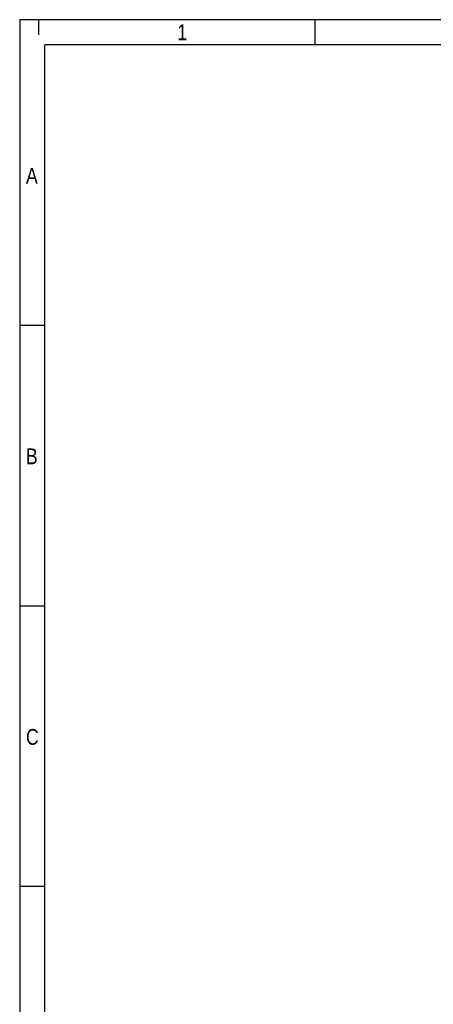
# Model space of a CAD drawing. Header units: millimetres. Extents: x 16 to 406, y 5 to 285.
# Tile 2 of 13: x 16 to 81, y 128 to 285. Entities that reach past the tile are written whole.
import ezdxf

# ---------------------------------------------------------------- set-up
doc = ezdxf.new("R2010")
doc.units = ezdxf.units.MM
doc.layers.add('10', color=7, linetype='Continuous')
doc.styles.add('SEACAD_Arial', font='arial.ttf')

msp = doc.modelspace()

# ---------------------------------------------------------------- linework, layer by layer
at = {"layer": '10', "color": 7, "linetype": 'Continuous'}
for p, q in [((18.666, 284.578), (18.666, 282.156)), ((62.555, 280.578), (62.555, 284.578)), ((405.666, 280.578), (19.666, 280.578)), ((19.666, 13.578), (19.666, 280.578)), ((19.666, 236.078), (15.666, 236.078)), ((19.666, 191.578), (15.666, 191.578)), ((19.666, 147.078), (15.666, 147.078))]:
    msp.add_line(p, q, dxfattribs=at)
msp.add_lwpolyline([(405.666, 13.577), (405.666, 284.577), (15.666, 284.577), (15.666, 13.577), (405.666, 13.577)], dxfattribs=at)

# ---------------------------------------------------------------- texts
at = {"layer": '10', "char_height": 2.5, "attachment_point": 1, "style": 'SEACAD_Arial'}
for s, insert, width in [('{\\farial rounded mt|b0||i0||c0|p34;\\C7;\\H2.50000002;\\W0.8;1}', (40.666, 283.828), 1.52175), ('{\\farial rounded mt|b0||i0||c0|p34;\\C7;\\H2.50000002;\\W0.8;A}', (16.666, 261.078), 1.79349), ('{\\farial rounded mt|b0||i0||c0|p34;\\C7;\\H2.50000002;\\W0.8;B}', (16.666, 216.578), 1.79349), ('{\\farial rounded mt|b0||i0||c0|p34;\\C7;\\H2.50000002;\\W0.8;C}', (16.666, 172.078), 1.95653)]:
    msp.add_mtext(s, dxfattribs=dict(at, insert=insert, width=width))

doc.saveas('drawing.dxf')
